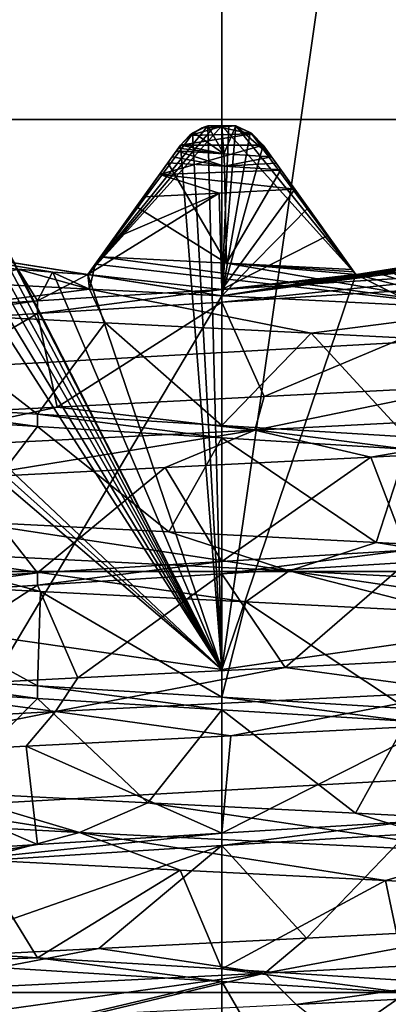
# Model space of a CAD drawing. Header units: millimetres. Extents: x -175 to 114, y -36 to 283.
# Tile 73 of 112: x 69.9 to 70.99, y -8.49 to -5.59. Entities that reach past the tile are written whole.
import ezdxf

# ---------------------------------------------------------------- set-up
doc = ezdxf.new("R2010")
doc.units = ezdxf.units.MM
doc.header["$LTSCALE"] = 65.185185
for name, color, linetype in [('2', 7, 'CONTINUOUS'), ('230', 7, 'CONTINUOUS'), ('231', 7, 'CONTINUOUS'), ('232', 7, 'CONTINUOUS'), ('234', 7, 'CONTINUOUS'), ('236', 7, 'CONTINUOUS'), ('238', 7, 'CONTINUOUS'), ('239', 7, 'CONTINUOUS'), ('244', 7, 'CONTINUOUS'), ('248', 7, 'CONTINUOUS'), ('292', 7, 'CONTINUOUS'), ('293', 7, 'CONTINUOUS'), ('294', 7, 'CONTINUOUS'), ('295', 7, 'CONTINUOUS'), ('296', 7, 'CONTINUOUS'), ('30', 7, 'CONTINUOUS'), ('411', 7, 'CONTINUOUS'), ('413', 7, 'CONTINUOUS'), ('414', 7, 'CONTINUOUS'), ('45', 7, 'CONTINUOUS'), ('543', 7, 'CONTINUOUS'), ('544', 7, 'CONTINUOUS'), ('566', 7, 'CONTINUOUS'), ('567', 7, 'CONTINUOUS'), ('568', 7, 'CONTINUOUS'), ('569', 7, 'CONTINUOUS'), ('570', 7, 'CONTINUOUS'), ('574', 7, 'CONTINUOUS'), ('597', 7, 'CONTINUOUS'), ('598', 7, 'CONTINUOUS'), ('599', 7, 'CONTINUOUS'), ('600', 7, 'CONTINUOUS'), ('601', 7, 'CONTINUOUS'), ('602', 7, 'CONTINUOUS'), ('603', 7, 'CONTINUOUS'), ('640', 7, 'CONTINUOUS'), ('641', 7, 'CONTINUOUS'), ('645', 7, 'CONTINUOUS'), ('650', 7, 'CONTINUOUS'), ('654', 7, 'CONTINUOUS')]:
    doc.layers.add(name, color=color, linetype=linetype)

msp = doc.modelspace()

# ---------------------------------------------------------------- linework, layer by layer
at = {"layer": '2', "linetype": 'CONTINUOUS'}
for points in [[(113.25, -35.25, 92.5), (113.25, 35.25, 92.5), (-66.25, 35.25, 92.5), (113.25, -35.25, 92.5)], [(113.25, -35.25, 92.5), (-66.25, 35.25, 92.5), (-18.1198, 11.172, 92.5), (113.25, -35.25, 92.5)], [(-15.7687, 9.6947, 92.5), (113.25, -35.25, 92.5), (-18.1198, 11.172, 92.5), (-15.7687, 9.6947, 92.5)], [(-13.8053, 7.7313, 92.5), (113.25, -35.25, 92.5), (-15.7687, 9.6947, 92.5), (-13.8053, 7.7313, 92.5)], [(-12.328, 5.3802, 92.5), (113.25, -35.25, 92.5), (-13.8053, 7.7313, 92.5), (-12.328, 5.3802, 92.5)], [(-11.4109, 2.7593, 92.5), (113.25, -35.25, 92.5), (-12.328, 5.3802, 92.5), (-11.4109, 2.7593, 92.5)], [(-11.1, 0, 92.5), (113.25, -35.25, 92.5), (-11.4109, 2.7593, 92.5), (-11.1, 0, 92.5)], [(-11.4109, -2.7593, 92.5), (113.25, -35.25, 92.5), (-11.1, 0, 92.5), (-11.4109, -2.7593, 92.5)], [(-12.328, -5.3802, 92.5), (113.25, -35.25, 92.5), (-11.4109, -2.7593, 92.5), (-12.328, -5.3802, 92.5)], [(-13.8053, -7.7313, 92.5), (113.25, -35.25, 92.5), (-12.328, -5.3802, 92.5), (-13.8053, -7.7313, 92.5)], [(-15.7687, -9.6947, 92.5), (113.25, -35.25, 92.5), (-13.8053, -7.7313, 92.5), (-15.7687, -9.6947, 92.5)]]:
    msp.add_3dface(points, dxfattribs=at)
at = {"layer": '230', "linetype": 'CONTINUOUS'}
for points in [[(68.387, 7.1962, 108), (70.5, 7.5, 108), (68.387, -7.1962, 108), (68.387, 7.1962, 108)], [(68.387, -7.1962, 108), (70.5, 7.5, 108), (70.5, -7.5, 108), (68.387, -7.1962, 108)], [(70.5, -7.5, 108), (70.5, 7.5, 108), (72.613, 7.1962, 108), (70.5, -7.5, 108)], [(72.613, -7.1962, 108), (70.5, -7.5, 108), (72.613, 7.1962, 108), (72.613, -7.1962, 108)]]:
    msp.add_3dface(points, dxfattribs=at)
at = {"layer": '231', "linetype": 'CONTINUOUS'}
for points in [[(70.5, -7.5, 108), (72.613, -7.1962, 108), (70.5, -7.5, 106), (70.5, -7.5, 108)], [(70.5, -7.5, 106), (72.613, -7.1962, 108), (72.613, -7.1962, 106), (70.5, -7.5, 106)]]:
    msp.add_3dface(points, dxfattribs=at)
at = {"layer": '232', "linetype": 'CONTINUOUS'}
for points in [[(69.4884, -5.835, 106), (70.5, -7.5, 106), (69.5364, -5.8208, 106), (69.4884, -5.835, 106)], [(69.5364, -5.8208, 106), (70.5, -7.5, 106), (69.577, -5.8274, 106), (69.5364, -5.8208, 106)], [(69.4477, -5.8643, 106), (70.5, -7.5, 106), (69.4884, -5.835, 106), (69.4477, -5.8643, 106)], [(69.577, -5.8274, 106), (70.5, -7.5, 106), (69.6177, -5.8337, 106), (69.577, -5.8274, 106)], [(69.6177, -5.8337, 106), (70.5, -7.5, 106), (69.659, -5.8621, 106), (69.6177, -5.8337, 106)], [(69.1185, -6.1979, 106), (70.5, -7.5, 106), (69.4477, -5.8643, 106), (69.1185, -6.1979, 106)], [(69.659, -5.8621, 106), (70.5, -7.5, 106), (69.8986, -6.3215, 106), (69.659, -5.8621, 106)], [(70.4136, -5.9215, 106), (70.5, -7.5, 106), (70.4588, -5.8999, 106), (70.4136, -5.9215, 106)], [(70.4588, -5.8999, 106), (70.5, -7.5, 106), (70.5, -5.9, 106), (70.4588, -5.8999, 106)], [(70.5412, -5.8999, 106), (70.5, -5.9, 106), (70.8949, -6.3377, 106), (70.5412, -5.8999, 106)], [(70.5, -5.9, 106), (70.5, -7.5, 106), (70.8949, -6.3377, 106), (70.5, -5.9, 106)], [(70.5864, -5.9215, 106), (70.5412, -5.8999, 106), (70.8949, -6.3377, 106), (70.5864, -5.9215, 106)], [(70.3781, -5.9567, 106), (70.5, -7.5, 106), (70.4136, -5.9215, 106), (70.3781, -5.9567, 106)], [(70.6219, -5.9567, 106), (70.5864, -5.9215, 106), (70.8949, -6.3377, 106), (70.6219, -5.9567, 106)], [(70.1051, -6.3377, 106), (70.5, -7.5, 106), (70.3781, -5.9567, 106), (70.1051, -6.3377, 106)], [(68.387, -7.1962, 106), (70.5, -7.5, 106), (68.9171, -6.1496, 106), (68.387, -7.1962, 106)], [(68.9171, -6.1496, 106), (70.5, -7.5, 106), (69.0176, -6.1745, 106), (68.9171, -6.1496, 106)], [(69.0176, -6.1745, 106), (70.5, -7.5, 106), (69.1185, -6.1979, 106), (69.0176, -6.1745, 106)], [(69.8986, -6.3215, 106), (70.5, -7.5, 106), (70.0018, -6.3304, 106), (69.8986, -6.3215, 106)], [(70.0018, -6.3304, 106), (70.5, -7.5, 106), (70.1051, -6.3377, 106), (70.0018, -6.3304, 106)], [(70.5, -7.5, 106), (72.613, -7.1962, 106), (70.8949, -6.3377, 106), (70.5, -7.5, 106)], [(70.8949, -6.3377, 106), (72.613, -7.1962, 106), (70.9982, -6.3304, 106), (70.8949, -6.3377, 106)]]:
    msp.add_3dface(points, dxfattribs=at)
at = {"layer": '234', "linetype": 'CONTINUOUS'}
for points in [[(70.5, -6.4, 93.5), (67.8076, -10.9231, 93.5), (68.5222, -6.0867, 93.5), (70.5, -6.4, 93.5)], [(73.1924, -10.9231, 93.5), (70.5, -11.25, 93.5), (72.4778, -6.0867, 93.5), (73.1924, -10.9231, 93.5)], [(70.5, -11.25, 93.5), (70.5, -6.4, 93.5), (72.4778, -6.0867, 93.5), (70.5, -11.25, 93.5)], [(70.5, -11.25, 93.5), (67.8076, -10.9231, 93.5), (70.5, -6.4, 93.5), (70.5, -11.25, 93.5)]]:
    msp.add_3dface(points, dxfattribs=at)
at = {"layer": '236', "linetype": 'CONTINUOUS'}
for points in [[(68.387, -7.1962, 108), (70.5, -7.5, 108), (68.387, -7.1962, 106), (68.387, -7.1962, 108)], [(70.5, -7.5, 108), (70.5, -7.5, 106), (68.387, -7.1962, 106), (70.5, -7.5, 108)]]:
    msp.add_3dface(points, dxfattribs=at)
at = {"layer": '238', "linetype": 'CONTINUOUS'}
for points in [[(70.4794, -5.9, 94), (70.1051, -6.3377, 93.55), (70.4588, -5.8999, 94), (70.4794, -5.9, 94)], [(70.4588, -5.8999, 94), (70.1051, -6.3377, 93.55), (70.4165, -5.9195, 93.9799), (70.4588, -5.8999, 94)], [(70.5, -6.4, 93.5), (70.1051, -6.3377, 93.55), (70.5, -5.9, 94), (70.5, -6.4, 93.5)], [(70.5, -5.9, 94), (70.1051, -6.3377, 93.55), (70.4794, -5.9, 94), (70.5, -5.9, 94)], [(70.1051, -6.3377, 93.55), (70.3781, -5.9567, 93.942), (70.4165, -5.9195, 93.9799), (70.1051, -6.3377, 93.55)], [(70.2459, -6.1412, 93.7535), (70.3781, -5.9567, 93.942), (70.1051, -6.3377, 93.55), (70.2459, -6.1412, 93.7535)], [(70.5, -6.4, 93.5), (68.5222, -6.0867, 93.5), (70.1051, -6.3377, 93.55), (70.5, -6.4, 93.5)], [(70.1051, -6.3377, 93.55), (68.5222, -6.0867, 93.5), (70.0018, -6.3304, 93.55), (70.1051, -6.3377, 93.55)], [(70.0018, -6.3304, 93.55), (68.5222, -6.0867, 93.5), (69.8986, -6.3215, 93.55), (70.0018, -6.3304, 93.55)]]:
    msp.add_3dface(points, dxfattribs=at)
at = {"layer": '239', "linetype": 'CONTINUOUS'}
for points in [[(70.5835, -5.9195, 93.9799), (70.5, -6.4, 93.5), (70.5412, -5.8999, 94), (70.5835, -5.9195, 93.9799)], [(70.5412, -5.8999, 94), (70.5, -6.4, 93.5), (70.5206, -5.9, 94), (70.5412, -5.8999, 94)], [(70.5, -6.4, 93.5), (70.5, -5.9, 94), (70.5206, -5.9, 94), (70.5, -6.4, 93.5)], [(70.6219, -5.9567, 93.942), (70.5, -6.4, 93.5), (70.5835, -5.9195, 93.9799), (70.6219, -5.9567, 93.942)], [(70.7541, -6.1412, 93.7536), (70.5, -6.4, 93.5), (70.6219, -5.9567, 93.942), (70.7541, -6.1412, 93.7536)], [(72.4778, -6.0867, 93.5), (70.5, -6.4, 93.5), (72.0829, -6.1496, 93.55), (72.4778, -6.0867, 93.5)], [(70.8949, -6.3377, 93.55), (70.5, -6.4, 93.5), (70.7541, -6.1412, 93.7536), (70.8949, -6.3377, 93.55)], [(72.0829, -6.1496, 93.55), (70.5, -6.4, 93.5), (71.9824, -6.1745, 93.55), (72.0829, -6.1496, 93.55)], [(71.9824, -6.1745, 93.55), (70.5, -6.4, 93.5), (71.8815, -6.1979, 93.55), (71.9824, -6.1745, 93.55)], [(71.8815, -6.1979, 93.55), (70.5, -6.4, 93.5), (71.1014, -6.3215, 93.55), (71.8815, -6.1979, 93.55)], [(71.1014, -6.3215, 93.55), (70.5, -6.4, 93.5), (70.9982, -6.3304, 93.55), (71.1014, -6.3215, 93.55)], [(70.9982, -6.3304, 93.55), (70.5, -6.4, 93.5), (70.8949, -6.3377, 93.55), (70.9982, -6.3304, 93.55)]]:
    msp.add_3dface(points, dxfattribs=at)
at = {"layer": '244', "linetype": 'CONTINUOUS'}
for points in [[(70.5, -6.8184, 96.9), (71.0435, -6.8517, 96.9715), (70.5, -6.7816, 96.9), (70.5, -6.8184, 96.9)], [(70.5, -6.7816, 96.9), (71.0435, -6.8517, 96.9715), (71.0435, -6.815, 96.9715), (70.5, -6.7816, 96.9)], [(70.5, -7.2184, 101.1), (70.5, -7.1816, 101.1), (71.0434, -7.1483, 101.0285), (70.5, -7.2184, 101.1)], [(71.0435, -7.185, 101.0285), (70.5, -7.2184, 101.1), (71.0434, -7.1483, 101.0285), (71.0435, -7.185, 101.0285)]]:
    msp.add_3dface(points, dxfattribs=at)
at = {"layer": '248', "linetype": 'CONTINUOUS'}
for points in [[(70.5, -6.4184, 101.1), (69.9565, -6.4517, 101.0285), (70.5, -6.3816, 101.1), (70.5, -6.4184, 101.1)], [(70.5, -6.3816, 101.1), (69.9565, -6.4517, 101.0285), (69.9565, -6.415, 101.0285), (70.5, -6.3816, 101.1)], [(69.9565, -6.415, 101.0285), (69.4501, -6.485, 100.8187), (69.45, -6.4483, 100.8187), (69.9565, -6.415, 101.0285)], [(69.9565, -6.4517, 101.0285), (69.4501, -6.485, 100.8187), (69.9565, -6.415, 101.0285), (69.9565, -6.4517, 101.0285)], [(69.4501, -6.7517, 97.1813), (69.9565, -6.785, 96.9715), (69.4501, -6.715, 97.1813), (69.4501, -6.7517, 97.1813)], [(69.4501, -6.715, 97.1813), (69.9565, -6.785, 96.9715), (69.9566, -6.7483, 96.9715), (69.4501, -6.715, 97.1813)], [(69.9565, -6.785, 96.9715), (70.5, -6.8184, 96.9), (69.9566, -6.7483, 96.9715), (69.9565, -6.785, 96.9715)], [(70.5, -6.8184, 96.9), (70.5, -6.7816, 96.9), (69.9566, -6.7483, 96.9715), (70.5, -6.8184, 96.9)]]:
    msp.add_3dface(points, dxfattribs=at)
at = {"layer": '292', "linetype": 'CONTINUOUS'}
for points in [[(70.8949, -6.3377, 106), (70.9982, -6.3304, 106), (70.8949, -6.3377, 101.0948), (70.8949, -6.3377, 106)], [(70.8949, -6.3377, 101.0948), (70.9982, -6.3304, 106), (70.9982, -6.3304, 101.0743), (70.8949, -6.3377, 101.0948)]]:
    msp.add_3dface(points, dxfattribs=at)
at = {"layer": '293', "linetype": 'CONTINUOUS'}
for points in [[(70.6219, -5.9567, 106), (70.8949, -6.3377, 106), (70.8949, -6.3377, 101.0948), (70.6219, -5.9567, 106)], [(70.6219, -5.9567, 106), (70.8949, -6.3377, 101.0948), (70.8126, -6.2229, 101.3011), (70.6219, -5.9567, 106)], [(70.7147, -6.0862, 101.5377), (70.6219, -5.9567, 106), (70.8126, -6.2229, 101.3011), (70.7147, -6.0862, 101.5377)], [(70.6219, -5.9567, 106), (70.7147, -6.0862, 101.5377), (70.6746, -6.0302, 101.5871), (70.6219, -5.9567, 106)], [(70.6219, -5.9567, 101.5906), (70.6219, -5.9567, 106), (70.6746, -6.0302, 101.5871), (70.6219, -5.9567, 101.5906)]]:
    msp.add_3dface(points, dxfattribs=at)
at = {"layer": '294', "linetype": 'CONTINUOUS'}
for points in [[(70.4136, -5.9215, 106), (70.4416, -5.9059, 101.5461), (70.405, -5.928, 101.5686), (70.4136, -5.9215, 106)], [(70.4136, -5.9215, 106), (70.4588, -5.8999, 106), (70.4416, -5.9059, 101.5461), (70.4136, -5.9215, 106)], [(70.4416, -5.9059, 101.5461), (70.4588, -5.8999, 106), (70.4503, -5.9026, 101.5417), (70.4416, -5.9059, 101.5461)], [(70.4503, -5.9026, 101.5417), (70.4588, -5.8999, 106), (70.4588, -5.8999, 101.5383), (70.4503, -5.9026, 101.5417)], [(70.3781, -5.9567, 106), (70.4136, -5.9215, 106), (70.3781, -5.9567, 101.5857), (70.3781, -5.9567, 106)], [(70.3781, -5.9567, 101.5857), (70.4136, -5.9215, 106), (70.405, -5.928, 101.5686), (70.3781, -5.9567, 101.5857)]]:
    msp.add_3dface(points, dxfattribs=at)
at = {"layer": '295', "linetype": 'CONTINUOUS'}
for points in [[(70.1051, -6.3377, 106), (70.3781, -5.9567, 106), (70.3781, -5.9567, 101.5857), (70.1051, -6.3377, 106)], [(70.1051, -6.3377, 106), (70.3781, -5.9567, 101.5857), (70.3166, -6.0426, 101.5882), (70.1051, -6.3377, 106)], [(70.2693, -6.1085, 101.5363), (70.1051, -6.3377, 106), (70.3166, -6.0426, 101.5882), (70.2693, -6.1085, 101.5363)], [(70.1815, -6.231, 101.3419), (70.1051, -6.3377, 106), (70.2693, -6.1085, 101.5363), (70.1815, -6.231, 101.3419)], [(70.1051, -6.3377, 101.1693), (70.1051, -6.3377, 106), (70.1815, -6.231, 101.3419), (70.1051, -6.3377, 101.1693)]]:
    msp.add_3dface(points, dxfattribs=at)
at = {"layer": '296', "linetype": 'CONTINUOUS'}
for points in [[(69.8986, -6.3215, 106), (70.0018, -6.3304, 106), (69.8986, -6.3215, 101.1666), (69.8986, -6.3215, 106)], [(69.8986, -6.3215, 101.1666), (70.0018, -6.3304, 106), (70.0011, -6.3304, 101.169), (69.8986, -6.3215, 101.1666)], [(70.0018, -6.3304, 106), (70.1051, -6.3377, 106), (70.0011, -6.3304, 101.169), (70.0018, -6.3304, 106)], [(70.1051, -6.3377, 106), (70.1051, -6.3377, 101.1693), (70.0011, -6.3304, 101.169), (70.1051, -6.3377, 106)]]:
    msp.add_3dface(points, dxfattribs=at)
at = {"layer": '30', "color": 7, "linetype": 'CONTINUOUS', "true_color": 0x21211a}
for points in [[(26, -32.75, 79.5), (38.3306, -6.0045, 79.5), (105.75, 32.75, 79.5), (26, -32.75, 79.5)], [(105.75, -32.75, 79.5), (26, -32.75, 79.5), (105.75, 32.75, 79.5), (105.75, -32.75, 79.5)], [(38.3306, -6.0045, 79.5), (39.2448, -2.8464, 79.5), (105.75, 32.75, 79.5), (38.3306, -6.0045, 79.5)]]:
    msp.add_3dface(points, dxfattribs=at)
at = {"layer": '411', "linetype": 'CONTINUOUS'}
for points in [[(69.5889, -8.3612, 97.1079), (69.511, -8.6522, 96.6531), (70.5, -8.4184, 96.9), (69.5889, -8.3612, 97.1079)], [(69.511, -8.6522, 96.6531), (70.6696, -8.7115, 96.4589), (70.5, -8.4184, 96.9), (69.511, -8.6522, 96.6531)], [(70.5, -8.4184, 96.9), (70.6696, -8.7115, 96.4589), (71.0434, -8.4517, 96.9715), (70.5, -8.4184, 96.9)], [(70.6696, -8.7115, 96.4589), (71.7921, -8.7708, 96.8053), (71.0434, -8.4517, 96.9715), (70.6696, -8.7115, 96.4589)]]:
    msp.add_3dface(points, dxfattribs=at)
at = {"layer": '413', "linetype": 'CONTINUOUS'}
for points in [[(70.7147, -6.0862, 101.5377), (70.5, -6.3816, 101.1), (70.492, -6.0974, 101.5468), (70.7147, -6.0862, 101.5377)], [(70.5, -6.3816, 101.1), (70.7147, -6.0862, 101.5377), (70.8126, -6.2229, 101.3011), (70.5, -6.3816, 101.1)], [(70.5, -6.3816, 101.1), (70.1051, -6.3377, 101.1693), (70.492, -6.0974, 101.5468), (70.5, -6.3816, 101.1)], [(70.1051, -6.3377, 101.1693), (70.1815, -6.231, 101.3419), (70.492, -6.0974, 101.5468), (70.1051, -6.3377, 101.1693)], [(70.1815, -6.231, 101.3419), (70.2693, -6.1085, 101.5363), (70.492, -6.0974, 101.5468), (70.1815, -6.231, 101.3419)], [(70.8949, -6.3377, 101.0948), (70.5, -6.3816, 101.1), (70.8126, -6.2229, 101.3011), (70.8949, -6.3377, 101.0948)], [(69.9565, -6.415, 101.0285), (69.45, -6.4483, 100.8187), (69.8986, -6.3215, 101.1666), (69.9565, -6.415, 101.0285)], [(69.9565, -6.415, 101.0285), (69.8986, -6.3215, 101.1666), (70.0011, -6.3304, 101.169), (69.9565, -6.415, 101.0285)], [(70.1051, -6.3377, 101.1693), (69.9565, -6.415, 101.0285), (70.0011, -6.3304, 101.169), (70.1051, -6.3377, 101.1693)], [(70.5, -6.3816, 101.1), (69.9565, -6.415, 101.0285), (70.1051, -6.3377, 101.1693), (70.5, -6.3816, 101.1)], [(71.1014, -6.3215, 101.0511), (70.5, -6.3816, 101.1), (70.9982, -6.3304, 101.0743), (71.1014, -6.3215, 101.0511)], [(70.5, -6.3816, 101.1), (71.1014, -6.3215, 101.0511), (71.4111, -6.3245, 100.8921), (70.5, -6.3816, 101.1)], [(70.5, -6.3816, 101.1), (70.8949, -6.3377, 101.0948), (70.9982, -6.3304, 101.0743), (70.5, -6.3816, 101.1)], [(69.4501, -6.715, 97.1813), (69.9566, -6.7483, 96.9715), (69.5693, -6.4494, 96.6293), (69.4501, -6.715, 97.1813)], [(69.5693, -6.4494, 96.6293), (69.9566, -6.7483, 96.9715), (70.1564, -6.4798, 96.4765), (69.5693, -6.4494, 96.6293)], [(69.9566, -6.7483, 96.9715), (70.5, -6.7816, 96.9), (70.1564, -6.4798, 96.4765), (69.9566, -6.7483, 96.9715)], [(70.1564, -6.4798, 96.4765), (70.5, -6.7816, 96.9), (70.7629, -6.5102, 96.4668), (70.1564, -6.4798, 96.4765)], [(70.5, -6.7816, 96.9), (71.0435, -6.815, 96.9715), (70.7629, -6.5102, 96.4668), (70.5, -6.7816, 96.9)], [(70.7629, -6.5102, 96.4668), (71.0435, -6.815, 96.9715), (71.3545, -6.5406, 96.6008), (70.7629, -6.5102, 96.4668)], [(71.5198, -6.8445, 101.3337), (71.0434, -7.1483, 101.0285), (70.939, -6.8749, 101.5087), (71.5198, -6.8445, 101.3337)], [(70.939, -6.8749, 101.5087), (70.5, -7.1816, 101.1), (70.3333, -6.9053, 101.5413), (70.939, -6.8749, 101.5087)], [(71.0434, -7.1483, 101.0285), (70.5, -7.1816, 101.1), (70.939, -6.8749, 101.5087), (71.0434, -7.1483, 101.0285)], [(70.3333, -6.9053, 101.5413), (69.9565, -7.215, 101.0285), (69.737, -6.9357, 101.4298), (70.3333, -6.9053, 101.5413)], [(70.5, -7.1816, 101.1), (69.9565, -7.215, 101.0285), (70.3333, -6.9053, 101.5413), (70.5, -7.1816, 101.1)], [(69.9565, -7.215, 101.0285), (69.4501, -7.2483, 100.8187), (69.737, -6.9357, 101.4298), (69.9565, -7.215, 101.0285)], [(69.4501, -7.515, 97.1813), (69.9565, -7.5483, 96.9715), (69.3925, -7.2397, 96.7066), (69.4501, -7.515, 97.1813)], [(69.3925, -7.2397, 96.7066), (69.9565, -7.5483, 96.9715), (69.9663, -7.2701, 96.5098), (69.3925, -7.2397, 96.7066)], [(69.9565, -7.5483, 96.9715), (70.5, -7.5816, 96.9), (69.9663, -7.2701, 96.5098), (69.9565, -7.5483, 96.9715)], [(69.9663, -7.2701, 96.5098), (70.5, -7.5816, 96.9), (70.5703, -7.3005, 96.4542), (69.9663, -7.2701, 96.5098)], [(70.5, -7.5816, 96.9), (71.0435, -7.615, 96.9715), (70.5703, -7.3005, 96.4542), (70.5, -7.5816, 96.9)], [(70.5703, -7.3005, 96.4542), (71.0435, -7.615, 96.9715), (71.1704, -7.3309, 96.543), (70.5703, -7.3005, 96.4542)], [(71.0435, -7.9483, 101.0285), (70.5, -7.9816, 101.1), (71.1277, -7.6653, 101.4682), (71.0435, -7.9483, 101.0285)], [(71.1277, -7.6653, 101.4682), (70.5, -7.9816, 101.1), (70.5262, -7.6957, 101.5467), (71.1277, -7.6653, 101.4682)], [(70.5262, -7.6957, 101.5467), (70.5, -7.9816, 101.1), (69.9232, -7.7261, 101.4806), (70.5262, -7.6957, 101.5467)], [(69.9232, -7.7261, 101.4806), (69.9565, -8.015, 101.0285), (69.3529, -7.7565, 101.2739), (69.9232, -7.7261, 101.4806)], [(70.5, -7.9816, 101.1), (69.9565, -8.015, 101.0285), (69.9232, -7.7261, 101.4806), (70.5, -7.9816, 101.1)], [(69.9565, -8.015, 101.0285), (69.4501, -8.0483, 100.8187), (69.3529, -7.7565, 101.2739), (69.9565, -8.015, 101.0285)], [(69.4501, -8.315, 97.1813), (69.9565, -8.3483, 96.9715), (69.7792, -8.0605, 96.5573), (69.4501, -8.315, 97.1813)], [(69.7792, -8.0605, 96.5573), (69.9565, -8.3483, 96.9715), (70.3773, -8.0909, 96.4562), (69.7792, -8.0605, 96.5573)], [(69.9565, -8.3483, 96.9715), (70.5, -8.3816, 96.9), (70.3773, -8.0909, 96.4562), (69.9565, -8.3483, 96.9715)], [(70.3773, -8.0909, 96.4562), (70.5, -8.3816, 96.9), (70.9824, -8.1213, 96.4993), (70.3773, -8.0909, 96.4562)], [(70.5, -8.3816, 96.9), (71.0434, -8.415, 96.9715), (70.9824, -8.1213, 96.4993), (70.5, -8.3816, 96.9)], [(70.9824, -8.1213, 96.4993), (71.0434, -8.415, 96.9715), (71.5601, -8.1517, 96.6843), (70.9824, -8.1213, 96.4993)], [(71.3128, -8.4556, 101.4136), (71.0435, -8.7483, 101.0285), (70.719, -8.486, 101.5374), (71.3128, -8.4556, 101.4136)]]:
    msp.add_3dface(points, dxfattribs=at)
at = {"layer": '414', "linetype": 'CONTINUOUS'}
for points in [[(70.6245, -6.6968, 101.5437), (70.5, -6.4184, 101.1), (71.4258, -6.3602, 100.8849), (70.6245, -6.6968, 101.5437)], [(71.2274, -6.6661, 101.4407), (70.6245, -6.6968, 101.5437), (71.4258, -6.3602, 100.8849), (71.2274, -6.6661, 101.4407)], [(69.9565, -6.4517, 101.0285), (70.5, -6.4184, 101.1), (70.0145, -6.7274, 101.5001), (69.9565, -6.4517, 101.0285)], [(70.0145, -6.7274, 101.5001), (70.5, -6.4184, 101.1), (70.6245, -6.6968, 101.5437), (70.0145, -6.7274, 101.5001)], [(69.4501, -6.485, 100.8187), (69.9565, -6.4517, 101.0285), (69.4325, -6.7581, 101.3123), (69.4501, -6.485, 100.8187)], [(69.4325, -6.7581, 101.3123), (69.9565, -6.4517, 101.0285), (70.0145, -6.7274, 101.5001), (69.4325, -6.7581, 101.3123)], [(69.9565, -6.785, 96.9715), (69.4501, -6.7517, 97.1813), (69.7428, -7.0646, 96.5684), (69.9565, -6.785, 96.9715)], [(70.3443, -7.0952, 96.458), (69.9565, -6.785, 96.9715), (69.7428, -7.0646, 96.5684), (70.3443, -7.0952, 96.458)], [(70.5, -6.8184, 96.9), (69.9565, -6.785, 96.9715), (70.3443, -7.0952, 96.458), (70.5, -6.8184, 96.9)], [(70.9548, -7.1259, 96.4942), (70.5, -6.8184, 96.9), (70.3443, -7.0952, 96.458), (70.9548, -7.1259, 96.4942)], [(71.0435, -6.8517, 96.9715), (70.5, -6.8184, 96.9), (70.9548, -7.1259, 96.4942), (71.0435, -6.8517, 96.9715)], [(71.5391, -7.1565, 96.6748), (71.0435, -6.8517, 96.9715), (70.9548, -7.1259, 96.4942), (71.5391, -7.1565, 96.6748)], [(70.5, -7.2184, 101.1), (71.0435, -7.185, 101.0285), (70.6868, -7.4937, 101.5399), (70.5, -7.2184, 101.1)], [(70.6868, -7.4937, 101.5399), (71.0435, -7.185, 101.0285), (71.2869, -7.463, 101.4222), (70.6868, -7.4937, 101.5399)], [(70.5, -7.2184, 101.1), (70.0759, -7.5243, 101.5112), (69.9565, -7.2517, 101.0285), (70.5, -7.2184, 101.1)], [(70.0759, -7.5243, 101.5112), (70.5, -7.2184, 101.1), (70.6868, -7.4937, 101.5399), (70.0759, -7.5243, 101.5112)], [(69.9565, -7.2517, 101.0285), (69.4894, -7.555, 101.3377), (69.4501, -7.285, 100.8187), (69.9565, -7.2517, 101.0285)], [(70.0759, -7.5243, 101.5112), (69.4894, -7.555, 101.3377), (69.9565, -7.2517, 101.0285), (70.0759, -7.5243, 101.5112)], [(69.4501, -7.5517, 97.1813), (69.6835, -7.8615, 96.5877), (69.9565, -7.585, 96.9715), (69.4501, -7.5517, 97.1813)], [(69.6835, -7.8615, 96.5877), (70.2821, -7.8921, 96.4625), (69.9565, -7.585, 96.9715), (69.6835, -7.8615, 96.5877)], [(69.9565, -7.585, 96.9715), (70.2821, -7.8921, 96.4625), (70.5, -7.6184, 96.9), (69.9565, -7.585, 96.9715)], [(70.2821, -7.8921, 96.4625), (70.8933, -7.9228, 96.4838), (70.5, -7.6184, 96.9), (70.2821, -7.8921, 96.4625)], [(70.5, -7.6184, 96.9), (70.8933, -7.9228, 96.4838), (71.0434, -7.6517, 96.9715), (70.5, -7.6184, 96.9)], [(70.8933, -7.9228, 96.4838), (71.4818, -7.9534, 96.6501), (71.0434, -7.6517, 96.9715), (70.8933, -7.9228, 96.4838)], [(71.0435, -7.985, 101.0285), (70.749, -8.2905, 101.5346), (70.5, -8.0184, 101.1), (71.0435, -7.985, 101.0285)], [(71.346, -8.2599, 101.4022), (70.749, -8.2905, 101.5346), (71.0435, -7.985, 101.0285), (71.346, -8.2599, 101.4022)], [(70.1375, -8.3212, 101.5209), (69.547, -8.3518, 101.3618), (70.5, -8.0184, 101.1), (70.1375, -8.3212, 101.5209)], [(70.5, -8.0184, 101.1), (69.547, -8.3518, 101.3618), (69.5889, -8.0755, 100.8921), (70.5, -8.0184, 101.1)], [(70.749, -8.2905, 101.5346), (70.1375, -8.3212, 101.5209), (70.5, -8.0184, 101.1), (70.749, -8.2905, 101.5346)]]:
    msp.add_3dface(points, dxfattribs=at)
at = {"layer": '45', "linetype": 'CONTINUOUS'}
for points in [[(58.2928, -5.8811, 110), (83.2891, -4.4768, 110), (57.7109, -4.4768, 110), (58.2928, -5.8811, 110)], [(82.7072, -5.8811, 110), (83.2891, -4.4768, 110), (58.2928, -5.8811, 110), (82.7072, -5.8811, 110)], [(59.0283, -7.2113, 110), (82.7072, -5.8811, 110), (58.2928, -5.8811, 110), (59.0283, -7.2113, 110)], [(81.9717, -7.2113, 110), (82.7072, -5.8811, 110), (59.0283, -7.2113, 110), (81.9717, -7.2113, 110)], [(59.9082, -8.4508, 110), (81.9717, -7.2113, 110), (59.0283, -7.2113, 110), (59.9082, -8.4508, 110)], [(81.0918, -8.4508, 110), (81.9717, -7.2113, 110), (59.9082, -8.4508, 110), (81.0918, -8.4508, 110)], [(60.9214, -9.584, 110), (81.0918, -8.4508, 110), (59.9082, -8.4508, 110), (60.9214, -9.584, 110)], [(80.0786, -9.584, 110), (81.0918, -8.4508, 110), (60.9214, -9.584, 110), (80.0786, -9.584, 110)]]:
    msp.add_3dface(points, dxfattribs=at)
at = {"layer": '543', "linetype": 'CONTINUOUS'}
for points in [[(70.4588, -5.8999, 106), (70.5, -5.9, 106), (70.4588, -5.8999, 101.5383), (70.4588, -5.8999, 106)], [(70.4588, -5.8999, 101.5383), (70.5, -5.9, 106), (70.5007, -5.9, 101.5421), (70.4588, -5.8999, 101.5383)], [(70.5, -5.9, 106), (70.5412, -5.8999, 106), (70.5007, -5.9, 101.5421), (70.5, -5.9, 106)], [(70.5412, -5.8999, 106), (70.5412, -5.8999, 101.5447), (70.5007, -5.9, 101.5421), (70.5412, -5.8999, 106)]]:
    msp.add_3dface(points, dxfattribs=at)
at = {"layer": '544', "linetype": 'CONTINUOUS'}
for points in [[(70.4794, -5.9, 94), (70.4588, -5.8999, 94), (70.5001, -5.9, 96.7719), (70.4794, -5.9, 94)], [(70.4588, -5.8999, 94), (70.4588, -5.8999, 96.7757), (70.5001, -5.9, 96.7719), (70.4588, -5.8999, 94)], [(70.5, -5.9, 94), (70.4794, -5.9, 94), (70.5001, -5.9, 96.7719), (70.5, -5.9, 94)], [(70.5206, -5.9, 94), (70.5, -5.9, 94), (70.5001, -5.9, 96.7719), (70.5206, -5.9, 94)], [(70.5412, -5.8999, 96.7683), (70.5206, -5.9, 94), (70.5001, -5.9, 96.7719), (70.5412, -5.8999, 96.7683)], [(70.5412, -5.8999, 94), (70.5206, -5.9, 94), (70.5412, -5.8999, 96.7683), (70.5412, -5.8999, 94)]]:
    msp.add_3dface(points, dxfattribs=at)
at = {"layer": '566', "linetype": 'CONTINUOUS'}
for points in [[(71.0435, -7.615, 96.9715), (70.5, -7.5816, 96.9), (71.0434, -7.6517, 96.9715), (71.0435, -7.615, 96.9715)], [(70.5, -7.5816, 96.9), (70.5, -7.6184, 96.9), (71.0434, -7.6517, 96.9715), (70.5, -7.5816, 96.9)], [(70.5, -7.9816, 101.1), (71.0435, -7.9483, 101.0285), (70.5, -8.0184, 101.1), (70.5, -7.9816, 101.1)], [(71.0435, -7.9483, 101.0285), (71.0435, -7.985, 101.0285), (70.5, -8.0184, 101.1), (71.0435, -7.9483, 101.0285)]]:
    msp.add_3dface(points, dxfattribs=at)
at = {"layer": '567', "linetype": 'CONTINUOUS'}
for points in [[(70.5, -8.4184, 96.9), (71.0434, -8.4517, 96.9715), (70.5, -8.3816, 96.9), (70.5, -8.4184, 96.9)], [(71.0434, -8.4517, 96.9715), (71.0434, -8.415, 96.9715), (70.5, -8.3816, 96.9), (71.0434, -8.4517, 96.9715)]]:
    msp.add_3dface(points, dxfattribs=at)
at = {"layer": '568', "linetype": 'CONTINUOUS'}
for points in [[(70.5, -6.4184, 101.1), (70.5, -6.3816, 101.1), (71.4111, -6.3245, 100.8921), (70.5, -6.4184, 101.1)], [(70.5, -6.4184, 101.1), (71.4111, -6.3245, 100.8921), (71.4258, -6.3602, 100.8849), (70.5, -6.4184, 101.1)]]:
    msp.add_3dface(points, dxfattribs=at)
at = {"layer": '569', "linetype": 'CONTINUOUS'}
for points in [[(70.5, -7.1816, 101.1), (70.5, -7.2184, 101.1), (69.9565, -7.2517, 101.0285), (70.5, -7.1816, 101.1)], [(69.9565, -7.215, 101.0285), (70.5, -7.1816, 101.1), (69.9565, -7.2517, 101.0285), (69.9565, -7.215, 101.0285)], [(69.4501, -7.2483, 100.8187), (69.9565, -7.215, 101.0285), (69.4501, -7.285, 100.8187), (69.4501, -7.2483, 100.8187)], [(69.9565, -7.215, 101.0285), (69.9565, -7.2517, 101.0285), (69.4501, -7.285, 100.8187), (69.9565, -7.215, 101.0285)], [(69.9565, -7.5483, 96.9715), (69.4501, -7.515, 97.1813), (69.9565, -7.585, 96.9715), (69.9565, -7.5483, 96.9715)], [(69.4501, -7.515, 97.1813), (69.4501, -7.5517, 97.1813), (69.9565, -7.585, 96.9715), (69.4501, -7.515, 97.1813)], [(70.5, -7.5816, 96.9), (69.9565, -7.5483, 96.9715), (70.5, -7.6184, 96.9), (70.5, -7.5816, 96.9)], [(69.9565, -7.5483, 96.9715), (69.9565, -7.585, 96.9715), (70.5, -7.6184, 96.9), (69.9565, -7.5483, 96.9715)]]:
    msp.add_3dface(points, dxfattribs=at)
at = {"layer": '570', "linetype": 'CONTINUOUS'}
for points in [[(69.9565, -8.015, 101.0285), (70.5, -7.9816, 101.1), (69.5889, -8.0755, 100.8921), (69.9565, -8.015, 101.0285)], [(70.5, -7.9816, 101.1), (70.5, -8.0184, 101.1), (69.5889, -8.0755, 100.8921), (70.5, -7.9816, 101.1)], [(69.4501, -8.0483, 100.8187), (69.9565, -8.015, 101.0285), (69.5889, -8.0755, 100.8921), (69.4501, -8.0483, 100.8187)], [(69.5889, -8.3612, 97.1079), (69.9565, -8.3483, 96.9715), (69.4501, -8.315, 97.1813), (69.5889, -8.3612, 97.1079)], [(69.5889, -8.3612, 97.1079), (70.5, -8.4184, 96.9), (69.9565, -8.3483, 96.9715), (69.5889, -8.3612, 97.1079)], [(70.5, -8.4184, 96.9), (70.5, -8.3816, 96.9), (69.9565, -8.3483, 96.9715), (70.5, -8.4184, 96.9)]]:
    msp.add_3dface(points, dxfattribs=at)
at = {"layer": '574', "linetype": 'CONTINUOUS'}
for points in [[(70.3408, -6.0087, 96.906), (70.5073, -6.0188, 96.9), (70.3534, -5.9911, 96.9051), (70.3408, -6.0087, 96.906)], [(70.3534, -5.9911, 96.9051), (70.5073, -6.0188, 96.9), (70.3661, -5.9735, 96.9043), (70.3534, -5.9911, 96.9051)], [(70.3661, -5.9735, 96.9043), (70.5073, -6.0188, 96.9), (70.5061, -5.982, 96.9), (70.3661, -5.9735, 96.9043)], [(70.5061, -5.982, 96.9), (70.5073, -6.0188, 96.9), (70.6461, -5.9905, 96.9051), (70.5061, -5.982, 96.9)], [(70.6461, -5.9905, 96.9051), (70.5073, -6.0188, 96.9), (70.6599, -6.0097, 96.9061), (70.6461, -5.9905, 96.9051)], [(70.5073, -6.0188, 96.9), (70.6737, -6.0289, 96.9072), (70.6599, -6.0097, 96.9061), (70.5073, -6.0188, 96.9)]]:
    msp.add_3dface(points, dxfattribs=at)
at = {"layer": '597', "linetype": 'CONTINUOUS'}
for points in [[(70.9982, -6.3304, 93.55), (70.8949, -6.3377, 93.55), (70.9597, -6.3333, 96.4848), (70.9982, -6.3304, 93.55)], [(70.8949, -6.3377, 93.55), (70.8949, -6.3377, 96.4651), (70.9597, -6.3333, 96.4848), (70.8949, -6.3377, 93.55)], [(71.0161, -6.329, 96.5061), (70.9982, -6.3304, 93.55), (70.9597, -6.3333, 96.4848), (71.0161, -6.329, 96.5061)]]:
    msp.add_3dface(points, dxfattribs=at)
at = {"layer": '598', "linetype": 'CONTINUOUS'}
for points in [[(70.7541, -6.1412, 93.7536), (70.6219, -5.9567, 93.942), (70.8949, -6.3377, 96.4651), (70.7541, -6.1412, 93.7536)], [(70.8949, -6.3377, 96.4651), (70.6219, -5.9567, 93.942), (70.8889, -6.3292, 96.4735), (70.8949, -6.3377, 96.4651)], [(70.6219, -5.9567, 93.942), (70.6219, -5.9567, 96.853), (70.8889, -6.3292, 96.4735), (70.6219, -5.9567, 93.942)], [(70.7717, -6.1657, 96.7084), (70.8839, -6.3223, 96.4823), (70.6219, -5.9567, 96.853), (70.7717, -6.1657, 96.7084)], [(70.6219, -5.9567, 96.853), (70.8839, -6.3223, 96.4823), (70.8889, -6.3292, 96.4735), (70.6219, -5.9567, 96.853)], [(70.6342, -5.9738, 96.8793), (70.7717, -6.1657, 96.7084), (70.6219, -5.9567, 96.853), (70.6342, -5.9738, 96.8793)], [(70.6461, -5.9905, 96.9051), (70.7717, -6.1657, 96.7084), (70.6342, -5.9738, 96.8793), (70.6461, -5.9905, 96.9051)], [(70.6461, -5.9905, 96.9051), (70.6599, -6.0097, 96.9061), (70.7717, -6.1657, 96.7084), (70.6461, -5.9905, 96.9051)], [(70.6599, -6.0097, 96.9061), (70.6737, -6.0289, 96.9072), (70.7717, -6.1657, 96.7084), (70.6599, -6.0097, 96.9061)], [(70.8949, -6.3377, 93.55), (70.7541, -6.1412, 93.7536), (70.8949, -6.3377, 96.4651), (70.8949, -6.3377, 93.55)]]:
    msp.add_3dface(points, dxfattribs=at)
at = {"layer": '599', "linetype": 'CONTINUOUS'}
for points in [[(70.4588, -5.8999, 94), (70.4165, -5.9195, 93.9799), (70.4588, -5.8999, 96.7757), (70.4588, -5.8999, 94)], [(70.4588, -5.8999, 96.7757), (70.4165, -5.9195, 93.9799), (70.4167, -5.9194, 96.8114), (70.4588, -5.8999, 96.7757)], [(70.4165, -5.9195, 93.9799), (70.3781, -5.9567, 93.942), (70.4167, -5.9194, 96.8114), (70.4165, -5.9195, 93.9799)], [(70.3781, -5.9567, 93.942), (70.3781, -5.9567, 96.8759), (70.4167, -5.9194, 96.8114), (70.3781, -5.9567, 93.942)]]:
    msp.add_3dface(points, dxfattribs=at)
at = {"layer": '600', "linetype": 'CONTINUOUS'}
for points in [[(70.5412, -5.8999, 106), (70.5864, -5.9215, 106), (70.5412, -5.8999, 101.5447), (70.5412, -5.8999, 106)], [(70.5412, -5.8999, 101.5447), (70.5864, -5.9215, 106), (70.5889, -5.9233, 101.5725), (70.5412, -5.8999, 101.5447)], [(70.5864, -5.9215, 106), (70.6219, -5.9567, 106), (70.5889, -5.9233, 101.5725), (70.5864, -5.9215, 106)], [(70.6219, -5.9567, 106), (70.6219, -5.9567, 101.5906), (70.5889, -5.9233, 101.5725), (70.6219, -5.9567, 106)]]:
    msp.add_3dface(points, dxfattribs=at)
at = {"layer": '601', "linetype": 'CONTINUOUS'}
for points in [[(70.5835, -5.9195, 93.9799), (70.5412, -5.8999, 94), (70.583, -5.9192, 96.796), (70.5835, -5.9195, 93.9799)], [(70.5412, -5.8999, 94), (70.5412, -5.8999, 96.7683), (70.583, -5.9192, 96.796), (70.5412, -5.8999, 94)], [(70.6219, -5.9567, 96.853), (70.5835, -5.9195, 93.9799), (70.583, -5.9192, 96.796), (70.6219, -5.9567, 96.853)], [(70.6219, -5.9567, 93.942), (70.5835, -5.9195, 93.9799), (70.6219, -5.9567, 96.853), (70.6219, -5.9567, 93.942)]]:
    msp.add_3dface(points, dxfattribs=at)
at = {"layer": '602', "linetype": 'CONTINUOUS'}
for points in [[(70.3781, -5.9567, 93.942), (70.2459, -6.1412, 93.7535), (70.1051, -6.3377, 96.4389), (70.3781, -5.9567, 93.942)], [(70.3781, -5.9567, 93.942), (70.1051, -6.3377, 96.4389), (70.1273, -6.3067, 96.4551), (70.3781, -5.9567, 93.942)], [(70.1428, -6.2851, 96.4784), (70.3781, -5.9567, 93.942), (70.1273, -6.3067, 96.4551), (70.1428, -6.2851, 96.4784)], [(70.2483, -6.1379, 96.7044), (70.3781, -5.9567, 93.942), (70.1428, -6.2851, 96.4784), (70.2483, -6.1379, 96.7044)], [(70.3781, -5.9567, 96.8759), (70.3781, -5.9567, 93.942), (70.2483, -6.1379, 96.7044), (70.3781, -5.9567, 96.8759)], [(70.3408, -6.0087, 96.906), (70.3781, -5.9567, 96.8759), (70.2483, -6.1379, 96.7044), (70.3408, -6.0087, 96.906)], [(70.3781, -5.9567, 96.8759), (70.3408, -6.0087, 96.906), (70.372, -5.9652, 96.8901), (70.3781, -5.9567, 96.8759)], [(70.3408, -6.0087, 96.906), (70.3534, -5.9911, 96.9051), (70.372, -5.9652, 96.8901), (70.3408, -6.0087, 96.906)], [(70.3534, -5.9911, 96.9051), (70.3661, -5.9735, 96.9043), (70.372, -5.9652, 96.8901), (70.3534, -5.9911, 96.9051)], [(70.2459, -6.1412, 93.7535), (70.1051, -6.3377, 93.55), (70.1051, -6.3377, 96.4389), (70.2459, -6.1412, 93.7535)]]:
    msp.add_3dface(points, dxfattribs=at)
at = {"layer": '603', "linetype": 'CONTINUOUS'}
for points in [[(70.0018, -6.3304, 93.55), (69.8986, -6.3215, 93.55), (70.0006, -6.3303, 96.4581), (70.0018, -6.3304, 93.55)], [(69.8986, -6.3215, 93.55), (69.8986, -6.3215, 96.482), (70.0006, -6.3303, 96.4581), (69.8986, -6.3215, 93.55)], [(70.1051, -6.3377, 96.4389), (70.0018, -6.3304, 93.55), (70.0006, -6.3303, 96.4581), (70.1051, -6.3377, 96.4389)], [(70.1051, -6.3377, 93.55), (70.0018, -6.3304, 93.55), (70.1051, -6.3377, 96.4389), (70.1051, -6.3377, 93.55)]]:
    msp.add_3dface(points, dxfattribs=at)
at = {"layer": '640', "linetype": 'CONTINUOUS'}
for points in [[(70.405, -5.928, 101.5686), (70.4416, -5.9059, 101.5461), (70.492, -5.9034, 101.5468), (70.405, -5.928, 101.5686)], [(70.5889, -5.9233, 101.5725), (70.405, -5.928, 101.5686), (70.492, -5.9034, 101.5468), (70.5889, -5.9233, 101.5725)], [(70.5412, -5.8999, 101.5447), (70.5889, -5.9233, 101.5725), (70.492, -5.9034, 101.5468), (70.5412, -5.8999, 101.5447)], [(70.6219, -5.9567, 101.5906), (70.3781, -5.9567, 101.5857), (70.5889, -5.9233, 101.5725), (70.6219, -5.9567, 101.5906)], [(70.3781, -5.9567, 101.5857), (70.405, -5.928, 101.5686), (70.5889, -5.9233, 101.5725), (70.3781, -5.9567, 101.5857)], [(70.6219, -5.9567, 101.5906), (70.6746, -6.0302, 101.5871), (70.3166, -6.0426, 101.5882), (70.6219, -5.9567, 101.5906)], [(70.3781, -5.9567, 101.5857), (70.6219, -5.9567, 101.5906), (70.3166, -6.0426, 101.5882), (70.3781, -5.9567, 101.5857)], [(70.2693, -6.1085, 101.5363), (70.3166, -6.0426, 101.5882), (70.492, -6.0974, 101.5468), (70.2693, -6.1085, 101.5363)], [(70.6746, -6.0302, 101.5871), (70.7147, -6.0862, 101.5377), (70.3166, -6.0426, 101.5882), (70.6746, -6.0302, 101.5871)], [(70.3166, -6.0426, 101.5882), (70.7147, -6.0862, 101.5377), (70.492, -6.0974, 101.5468), (70.3166, -6.0426, 101.5882)]]:
    msp.add_3dface(points, dxfattribs=at)
at = {"layer": '641', "linetype": 'CONTINUOUS'}
for points in [[(70.1428, -6.2851, 96.4784), (70.1273, -6.3067, 96.4551), (71.304, -6.44, 96.5274), (70.1428, -6.2851, 96.4784)], [(70.1428, -6.2851, 96.4784), (71.304, -6.44, 96.5274), (70.5135, -6.3037, 96.4532), (70.1428, -6.2851, 96.4784)], [(70.1273, -6.3067, 96.4551), (70.1051, -6.3377, 96.4389), (70.1099, -6.3808, 96.4294), (70.1273, -6.3067, 96.4551)], [(71.304, -6.44, 96.5274), (70.1273, -6.3067, 96.4551), (70.1099, -6.3808, 96.4294), (71.304, -6.44, 96.5274)], [(70.8949, -6.3377, 96.4651), (70.8889, -6.3292, 96.4735), (70.5135, -6.3037, 96.4532), (70.8949, -6.3377, 96.4651)], [(71.304, -6.44, 96.5274), (70.8949, -6.3377, 96.4651), (70.5135, -6.3037, 96.4532), (71.304, -6.44, 96.5274)], [(70.8889, -6.3292, 96.4735), (70.8839, -6.3223, 96.4823), (70.5135, -6.3037, 96.4532), (70.8889, -6.3292, 96.4735)], [(70.1099, -6.3808, 96.4294), (69.8986, -6.3215, 96.482), (68.9986, -6.3216, 96.8773), (70.1099, -6.3808, 96.4294)], [(69.5693, -6.4494, 96.6293), (70.1099, -6.3808, 96.4294), (68.9986, -6.3216, 96.8773), (69.5693, -6.4494, 96.6293)], [(70.0006, -6.3303, 96.4581), (69.8986, -6.3215, 96.482), (70.1099, -6.3808, 96.4294), (70.0006, -6.3303, 96.4581)], [(70.1051, -6.3377, 96.4389), (70.0006, -6.3303, 96.4581), (70.1099, -6.3808, 96.4294), (70.1051, -6.3377, 96.4389)], [(70.9597, -6.3333, 96.4848), (70.8949, -6.3377, 96.4651), (71.304, -6.44, 96.5274), (70.9597, -6.3333, 96.4848)], [(71.0161, -6.329, 96.5061), (70.9597, -6.3333, 96.4848), (71.304, -6.44, 96.5274), (71.0161, -6.329, 96.5061)], [(69.5693, -6.4494, 96.6293), (70.1564, -6.4798, 96.4765), (70.1099, -6.3808, 96.4294), (69.5693, -6.4494, 96.6293)], [(70.1564, -6.4798, 96.4765), (70.7629, -6.5102, 96.4668), (70.1099, -6.3808, 96.4294), (70.1564, -6.4798, 96.4765)], [(70.7629, -6.5102, 96.4668), (71.304, -6.44, 96.5274), (70.1099, -6.3808, 96.4294), (70.7629, -6.5102, 96.4668)], [(70.7629, -6.5102, 96.4668), (71.3545, -6.5406, 96.6008), (71.304, -6.44, 96.5274), (70.7629, -6.5102, 96.4668)], [(70.6245, -6.6968, 101.5437), (71.2274, -6.6661, 101.4407), (70.5967, -6.7953, 101.5982), (70.6245, -6.6968, 101.5437)], [(70.5967, -6.7953, 101.5982), (71.2274, -6.6661, 101.4407), (71.7516, -6.7361, 101.2789), (70.5967, -6.7953, 101.5982)], [(70.0145, -6.7274, 101.5001), (70.6245, -6.6968, 101.5437), (70.5967, -6.7953, 101.5982), (70.0145, -6.7274, 101.5001)], [(69.4325, -6.7581, 101.3123), (70.0145, -6.7274, 101.5001), (69.4214, -6.8545, 101.3657), (69.4325, -6.7581, 101.3123)], [(69.4214, -6.8545, 101.3657), (70.0145, -6.7274, 101.5001), (70.5967, -6.7953, 101.5982), (69.4214, -6.8545, 101.3657)], [(70.939, -6.8749, 101.5087), (70.5967, -6.7953, 101.5982), (71.7516, -6.7361, 101.2789), (70.939, -6.8749, 101.5087)], [(71.5198, -6.8445, 101.3337), (70.939, -6.8749, 101.5087), (71.7516, -6.7361, 101.2789), (71.5198, -6.8445, 101.3337)], [(69.737, -6.9357, 101.4298), (69.4214, -6.8545, 101.3657), (70.5967, -6.7953, 101.5982), (69.737, -6.9357, 101.4298)], [(70.3333, -6.9053, 101.5413), (69.737, -6.9357, 101.4298), (70.5967, -6.7953, 101.5982), (70.3333, -6.9053, 101.5413)], [(70.939, -6.8749, 101.5087), (70.3333, -6.9053, 101.5413), (70.5967, -6.7953, 101.5982), (70.939, -6.8749, 101.5087)], [(70.6979, -7.2097, 96.4075), (69.7428, -7.0646, 96.5684), (69.5144, -7.1505, 96.5941), (70.6979, -7.2097, 96.4075)], [(70.3443, -7.0952, 96.458), (69.7428, -7.0646, 96.5684), (70.6979, -7.2097, 96.4075), (70.3443, -7.0952, 96.458)], [(70.9548, -7.1259, 96.4942), (70.3443, -7.0952, 96.458), (70.6979, -7.2097, 96.4075), (70.9548, -7.1259, 96.4942)], [(71.8394, -7.2689, 96.7715), (70.9548, -7.1259, 96.4942), (70.6979, -7.2097, 96.4075), (71.8394, -7.2689, 96.7715)], [(71.5391, -7.1565, 96.6748), (70.9548, -7.1259, 96.4942), (71.8394, -7.2689, 96.7715), (71.5391, -7.1565, 96.6748)], [(69.3925, -7.2397, 96.7066), (69.9663, -7.2701, 96.5098), (69.5144, -7.1505, 96.5941), (69.3925, -7.2397, 96.7066)], [(69.9663, -7.2701, 96.5098), (70.5703, -7.3005, 96.4542), (69.5144, -7.1505, 96.5941), (69.9663, -7.2701, 96.5098)], [(70.5703, -7.3005, 96.4542), (70.6979, -7.2097, 96.4075), (69.5144, -7.1505, 96.5941), (70.5703, -7.3005, 96.4542)], [(70.5703, -7.3005, 96.4542), (71.1704, -7.3309, 96.543), (70.6979, -7.2097, 96.4075), (70.5703, -7.3005, 96.4542)], [(71.1704, -7.3309, 96.543), (71.7324, -7.3613, 96.7712), (70.6979, -7.2097, 96.4075), (71.1704, -7.3309, 96.543)], [(71.7324, -7.3613, 96.7712), (71.8394, -7.2689, 96.7715), (70.6979, -7.2097, 96.4075), (71.7324, -7.3613, 96.7712)], [(70.6868, -7.4937, 101.5399), (71.2869, -7.463, 101.4222), (71.207, -7.5649, 101.502), (70.6868, -7.4937, 101.5399)], [(70.0759, -7.5243, 101.5112), (70.6868, -7.4937, 101.5399), (70.01, -7.6241, 101.5534), (70.0759, -7.5243, 101.5112)], [(70.01, -7.6241, 101.5534), (70.6868, -7.4937, 101.5399), (71.207, -7.5649, 101.502), (70.01, -7.6241, 101.5534)], [(69.4894, -7.555, 101.3377), (70.0759, -7.5243, 101.5112), (70.01, -7.6241, 101.5534), (69.4894, -7.555, 101.3377)], [(68.917, -7.6833, 101.0626), (69.4894, -7.555, 101.3377), (70.01, -7.6241, 101.5534), (68.917, -7.6833, 101.0626)], [(70.5262, -7.6957, 101.5467), (70.01, -7.6241, 101.5534), (71.207, -7.5649, 101.502), (70.5262, -7.6957, 101.5467)], [(71.1277, -7.6653, 101.4682), (70.5262, -7.6957, 101.5467), (71.207, -7.5649, 101.502), (71.1277, -7.6653, 101.4682)], [(69.3529, -7.7565, 101.2739), (68.917, -7.6833, 101.0626), (70.01, -7.6241, 101.5534), (69.3529, -7.7565, 101.2739)], [(69.9232, -7.7261, 101.4806), (69.3529, -7.7565, 101.2739), (70.01, -7.6241, 101.5534), (69.9232, -7.7261, 101.4806)], [(70.5262, -7.6957, 101.5467), (69.9232, -7.7261, 101.4806), (70.01, -7.6241, 101.5534), (70.5262, -7.6957, 101.5467)], [(70.0806, -7.9794, 96.434), (69.1319, -7.8308, 96.8519), (68.9745, -7.9202, 96.8945), (70.0806, -7.9794, 96.434)], [(69.6835, -7.8615, 96.5877), (69.1319, -7.8308, 96.8519), (70.0806, -7.9794, 96.434), (69.6835, -7.8615, 96.5877)], [(70.2821, -7.8921, 96.4625), (69.6835, -7.8615, 96.5877), (70.0806, -7.9794, 96.434), (70.2821, -7.8921, 96.4625)], [(71.2758, -8.0386, 96.5184), (70.2821, -7.8921, 96.4625), (70.0806, -7.9794, 96.434), (71.2758, -8.0386, 96.5184)], [(70.8933, -7.9228, 96.4838), (70.2821, -7.8921, 96.4625), (71.2758, -8.0386, 96.5184), (70.8933, -7.9228, 96.4838)], [(69.7792, -8.0605, 96.5573), (70.0806, -7.9794, 96.434), (68.9745, -7.9202, 96.8945), (69.7792, -8.0605, 96.5573)], [(71.4818, -7.9534, 96.6501), (70.8933, -7.9228, 96.4838), (71.2758, -8.0386, 96.5184), (71.4818, -7.9534, 96.6501)], [(69.7792, -8.0605, 96.5573), (70.3773, -8.0909, 96.4562), (70.0806, -7.9794, 96.434), (69.7792, -8.0605, 96.5573)], [(70.3773, -8.0909, 96.4562), (70.9824, -8.1213, 96.4993), (70.0806, -7.9794, 96.434), (70.3773, -8.0909, 96.4562)], [(70.9824, -8.1213, 96.4993), (71.2758, -8.0386, 96.5184), (70.0806, -7.9794, 96.434), (70.9824, -8.1213, 96.4993)], [(70.9824, -8.1213, 96.4993), (71.5601, -8.1517, 96.6843), (71.2758, -8.0386, 96.5184), (70.9824, -8.1213, 96.4993)], [(70.749, -8.2905, 101.5346), (71.346, -8.2599, 101.4022), (70.6263, -8.3938, 101.5969), (70.749, -8.2905, 101.5346)], [(70.6263, -8.3938, 101.5969), (71.346, -8.2599, 101.4022), (71.7774, -8.3346, 101.2646), (70.6263, -8.3938, 101.5969)], [(70.1375, -8.3212, 101.5209), (70.749, -8.2905, 101.5346), (70.6263, -8.3938, 101.5969), (70.1375, -8.3212, 101.5209)], [(69.547, -8.3518, 101.3618), (70.1375, -8.3212, 101.5209), (69.4484, -8.453, 101.3778), (69.547, -8.3518, 101.3618)], [(69.4484, -8.453, 101.3778), (70.1375, -8.3212, 101.5209), (70.6263, -8.3938, 101.5969), (69.4484, -8.453, 101.3778)], [(70.719, -8.486, 101.5374), (70.6263, -8.3938, 101.5969), (71.7774, -8.3346, 101.2646), (70.719, -8.486, 101.5374)], [(71.3128, -8.4556, 101.4136), (70.719, -8.486, 101.5374), (71.7774, -8.3346, 101.2646), (71.3128, -8.4556, 101.4136)], [(69.5284, -8.5468, 101.3542), (69.4484, -8.453, 101.3778), (70.6263, -8.3938, 101.5969), (69.5284, -8.5468, 101.3542)], [(70.1127, -8.5164, 101.5172), (69.5284, -8.5468, 101.3542), (70.6263, -8.3938, 101.5969), (70.1127, -8.5164, 101.5172)], [(70.719, -8.486, 101.5374), (70.1127, -8.5164, 101.5172), (70.6263, -8.3938, 101.5969), (70.719, -8.486, 101.5374)]]:
    msp.add_3dface(points, dxfattribs=at)
at = {"layer": '645', "linetype": 'CONTINUOUS'}
for points in [[(70.3408, -6.0087, 96.906), (70.2483, -6.1379, 96.7044), (70.5135, -6.3037, 96.4532), (70.3408, -6.0087, 96.906)], [(70.5073, -6.0188, 96.9), (70.3408, -6.0087, 96.906), (70.5135, -6.3037, 96.4532), (70.5073, -6.0188, 96.9)], [(70.6737, -6.0289, 96.9072), (70.5073, -6.0188, 96.9), (70.5135, -6.3037, 96.4532), (70.6737, -6.0289, 96.9072)], [(70.8839, -6.3223, 96.4823), (70.6737, -6.0289, 96.9072), (70.5135, -6.3037, 96.4532), (70.8839, -6.3223, 96.4823)], [(70.6737, -6.0289, 96.9072), (70.8839, -6.3223, 96.4823), (70.7717, -6.1657, 96.7084), (70.6737, -6.0289, 96.9072)], [(70.2483, -6.1379, 96.7044), (70.1428, -6.2851, 96.4784), (70.5135, -6.3037, 96.4532), (70.2483, -6.1379, 96.7044)]]:
    msp.add_3dface(points, dxfattribs=at)
at = {"layer": '650', "linetype": 'CONTINUOUS'}
for points in [[(70.4416, -5.9059, 101.5461), (70.4503, -5.9026, 101.5417), (70.4588, -5.8999, 101.5383), (70.4416, -5.9059, 101.5461)], [(70.4416, -5.9059, 101.5461), (70.4588, -5.8999, 101.5383), (70.492, -5.9034, 101.5468), (70.4416, -5.9059, 101.5461)], [(70.4588, -5.8999, 101.5383), (70.5007, -5.9, 101.5421), (70.492, -5.9034, 101.5468), (70.4588, -5.8999, 101.5383)], [(70.5007, -5.9, 101.5421), (70.5412, -5.8999, 101.5447), (70.492, -5.9034, 101.5468), (70.5007, -5.9, 101.5421)]]:
    msp.add_3dface(points, dxfattribs=at)
at = {"layer": '654', "linetype": 'CONTINUOUS'}
for points in [[(70.5061, -5.982, 96.9), (70.4588, -5.8999, 96.7757), (70.4167, -5.9194, 96.8114), (70.5061, -5.982, 96.9)], [(70.5001, -5.9, 96.7719), (70.4588, -5.8999, 96.7757), (70.5061, -5.982, 96.9), (70.5001, -5.9, 96.7719)], [(70.5412, -5.8999, 96.7683), (70.5001, -5.9, 96.7719), (70.5061, -5.982, 96.9), (70.5412, -5.8999, 96.7683)], [(70.5412, -5.8999, 96.7683), (70.5061, -5.982, 96.9), (70.6461, -5.9905, 96.9051), (70.5412, -5.8999, 96.7683)], [(70.5412, -5.8999, 96.7683), (70.6461, -5.9905, 96.9051), (70.583, -5.9192, 96.796), (70.5412, -5.8999, 96.7683)], [(70.3781, -5.9567, 96.8759), (70.5061, -5.982, 96.9), (70.4167, -5.9194, 96.8114), (70.3781, -5.9567, 96.8759)], [(70.6461, -5.9905, 96.9051), (70.6342, -5.9738, 96.8793), (70.583, -5.9192, 96.796), (70.6461, -5.9905, 96.9051)], [(70.6342, -5.9738, 96.8793), (70.6219, -5.9567, 96.853), (70.583, -5.9192, 96.796), (70.6342, -5.9738, 96.8793)], [(70.3661, -5.9735, 96.9043), (70.5061, -5.982, 96.9), (70.372, -5.9652, 96.8901), (70.3661, -5.9735, 96.9043)], [(70.5061, -5.982, 96.9), (70.3781, -5.9567, 96.8759), (70.372, -5.9652, 96.8901), (70.5061, -5.982, 96.9)]]:
    msp.add_3dface(points, dxfattribs=at)

doc.saveas('drawing.dxf')
